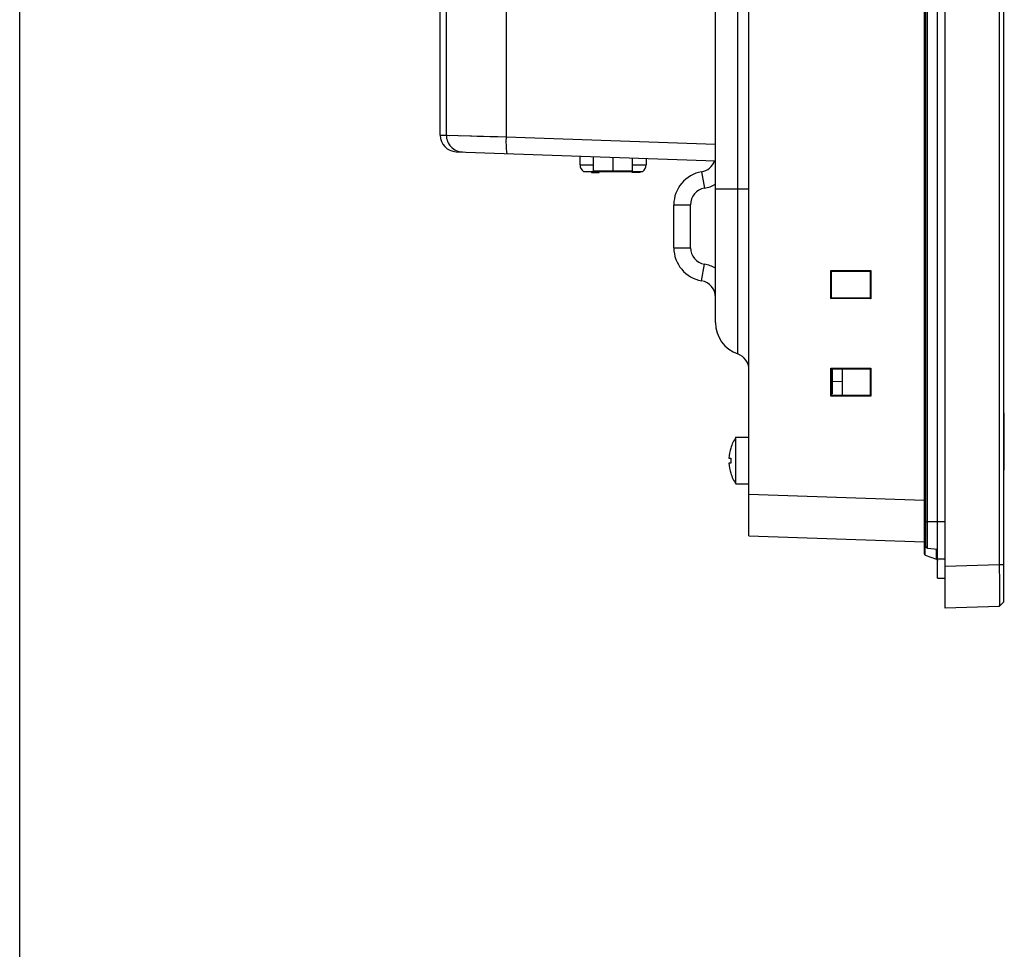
# Model space of a CAD drawing. Header units: millimetres. Extents: x 0 to 1189, y 0 to 841.
# Tile 6 of 28: x 0 to 118, y 297 to 409. Entities that reach past the tile are written whole.
import ezdxf

# ---------------------------------------------------------------- set-up
doc = ezdxf.new("R2010")
doc.units = ezdxf.units.MM
doc.header["$LTSCALE"] = 65.395
for name, color, linetype in [('D_SUB_09P-SHAPE', 7, 'CONTINUOUS'), ('FR_HOST_COVER-LOCK-SHAPE', 7, 'CONTINUOUS'), ('FRONT_CASE-RC12_-SHAPE', 7, 'CONTINUOUS'), ('GASKET-TOPRC12W_REV01_REA-SHAPE', 7, 'CONTINUOUS'), ('GASKET-TOPRC12W_REV02_-SHAPE', 7, 'CONTINUOUS'), ('ISO7045-M3X5-4_8-SHAPE', 7, 'CONTINUOUS'), ('REAR_CASE-RC12-SHAPE', 7, 'CONTINUOUS'), ('REAR_COVER_RC1200WD-SHAPE', 7, 'CONTINUOUS'), ('STANDOFF_NTHRU_M8_-SHAPE', 7, 'CONTINUOUS'), ('TOPRC1200-FORMAT', 7, 'CONTINUOUS')]:
    doc.layers.add(name, color=color, linetype=linetype)

msp = doc.modelspace()

# ---------------------------------------------------------------- linework, layer by layer
at = {"layer": 'D_SUB_09P-SHAPE', "color": 7, "linetype": 'Continuous'}
for p, q in [((67.14424, 391.312508), (67.14424, 392.376886)), ((68.74924, 390.562508), (68.74924, 392.320839)), ((71.09424, 390.562508), (71.09424, 392.238949)), ((73.43924, 390.562508), (73.43924, 392.15706)), ((75.04424, 392.101012), (75.04424, 391.312508)), ((67.14424, 391.312508), (68.74924, 391.312508)), ((67.54424, 390.512508), (74.64424, 390.512508)), ((68.49424, 390.512508), (68.49424, 390.412508)), ((73.43924, 390.562508), (68.74924, 390.562508)), ((69.44424, 390.412508), (69.44424, 390.512508)), ((73.39424, 390.412508), (73.39424, 390.512508)), ((73.414452, 390.412508), (73.414452, 390.512508)), ((73.43924, 391.312508), (75.04424, 391.312508)), ((73.475091, 390.412508), (73.475091, 390.512508)), ((73.555942, 390.412508), (73.555942, 390.512508)), ((73.657006, 390.412508), (73.657006, 390.512508)), ((73.798495, 390.412508), (73.798495, 390.512508)), ((73.939984, 390.412508), (73.939984, 390.512508)), ((74.081474, 390.412508), (74.081474, 390.512508)), ((74.182537, 390.412508), (74.182537, 390.512508)), ((74.263388, 390.412508), (74.263388, 390.512508)), ((74.324027, 390.412508), (74.324027, 390.512508)), ((74.34424, 390.412508), (74.34424, 390.512508)), ((68.49424, 390.412508), (69.44424, 390.412508)), ((74.34424, 390.412508), (73.39424, 390.412508))]:
    msp.add_line(p, q, dxfattribs=at)
for centre, radius, start, end in [((68.14424, 391.312508), 1, 180, 233.13010235), ((68.452401, 390.85811), 1.537173, 347.0071119, 348.8707099), ((71.452401, 390.85811), 1.537173, 347.0071119, 348.8707099), ((74.04424, 391.312508), 1, 306.86989765, 0)]:
    msp.add_arc(centre, radius, start, end, dxfattribs=at)
at = {"layer": 'FR_HOST_COVER-LOCK-SHAPE', "color": 7, "linetype": 'Continuous'}
for p, q in [((117.87424, 361.162508), (117.97424, 361.162508)), ((117.97424, 354.869614), (117.97424, 361.455401)), ((117.87424, 355.162508), (117.97424, 355.162508))]:
    msp.add_line(p, q, dxfattribs=at)
for centre, start, end in [((117.77424, 361.455401), 0, 59.94200561), ((117.77424, 354.869614), 300.05799439, 0)]:
    msp.add_arc(centre, 0.2, start, end, dxfattribs=at)
at = {"layer": 'FRONT_CASE-RC12_-SHAPE', "color": 7, "linetype": 'Continuous'}
for p, q in [((110.87424, 338.162508), (110.87424, 592.062508)), ((117.87424, 591.318062), (117.87424, 338.906953)), ((117.374544, 586.838558), (117.374544, 343.386457)), ((87.37424, 346.847273), (87.37424, 583.377742)), ((97.191227, 378.6455), (101.964194, 378.652484)), ((97.191227, 378.6455), (97.261349, 378.575395)), ((97.191227, 375.279515), (97.191227, 378.6455)), ((97.261349, 378.575395), (101.887123, 378.575395)), ((97.261349, 375.349621), (97.261349, 378.575395)), ((101.964194, 378.652484), (101.887123, 378.575395)), ((101.887123, 378.575395), (101.887123, 375.349621)), ((101.964194, 378.652484), (101.964194, 375.272531)), ((97.191227, 375.279515), (97.261349, 375.349621)), ((101.964194, 375.272531), (97.191227, 375.279515)), ((101.887123, 375.349621), (97.261349, 375.349621)), ((101.964194, 375.272531), (101.887123, 375.349621)), ((97.191227, 366.9455), (101.964194, 366.952484)), ((97.191227, 366.9455), (97.261349, 366.875395)), ((97.191227, 363.579515), (97.191227, 366.9455)), ((101.964194, 366.952484), (101.887123, 366.875395)), ((101.964194, 366.952484), (101.964194, 363.572531)), ((97.261349, 366.875395), (101.887123, 366.875395)), ((97.261349, 363.649621), (97.261349, 366.875395)), ((98.57424, 366.832759), (97.37424, 366.822287)), ((98.57424, 363.649621), (98.57424, 366.875395)), ((101.887123, 366.875395), (101.887123, 363.649621)), ((98.57424, 365.332816), (97.37424, 365.322344)), ((97.191227, 363.579515), (97.261349, 363.649621)), ((101.964194, 363.572531), (97.191227, 363.579515)), ((101.887123, 363.649621), (97.261349, 363.649621)), ((101.964194, 363.572531), (101.887123, 363.649621)), ((87.37424, 351.844228), (108.374412, 351.110885)), ((87.37424, 346.847273), (108.374412, 346.113931)), ((117.374544, 343.386457), (110.87424, 343.159462)), ((117.87424, 343.386457), (117.374544, 343.386457)), ((117.87424, 338.906953), (117.374544, 338.389503)), ((117.87424, 338.906953), (117.374609, 338.389538)), ((117.374544, 338.389503), (110.87424, 338.162508))]:
    msp.add_line(p, q, dxfattribs=at)
msp.add_open_spline([(117.374544, 343.386457), (117.375715, 343.062033), (117.377789, 342.425757), (117.380134, 341.502039), (117.381606, 340.650673), (117.382093, 340.001451), (117.38195, 339.542277), (117.381605, 339.251027), (117.381042, 338.999387), (117.38022, 338.789798), (117.379401, 338.642324), (117.37844, 338.546916), (117.377999, 338.492495), (117.376784, 338.450224), (117.377295, 338.418777), (117.374396, 338.401189), (117.37622, 338.391204), (117.374609, 338.389538)], degree=3, knots=[0, 0, 0, 0, 0.1947718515, 0.3819942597, 0.5545625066, 0.7058958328, 0.7717590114, 0.8302306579, 0.8807505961, 0.9228302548, 0.9560689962, 0.9692673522, 0.9801444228, 0.9886732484, 0.9948313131, 0.9986081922, 1, 1, 1, 1], dxfattribs=at)
at = {"layer": 'GASKET-TOPRC12W_REV01_REA-SHAPE', "color": 7, "linetype": 'Continuous'}
for p, q in [((108.374412, 583.993931), (108.374412, 344.731138)), ((108.505836, 344.542639), (108.505836, 584.093912)), ((108.374412, 351.712508), (108.57424, 351.712508)), ((108.505836, 344.542639), (109.842644, 344.05608)), ((109.842644, 344.05608), (109.842644, 345.26827)), ((109.97424, 341.762508), (109.97424, 344.062508)), ((109.97424, 341.762508), (110.87424, 341.762508))]:
    msp.add_line(p, q, dxfattribs=at)
msp.add_arc((108.579754, 344.731162), 0.205342, 180.00566724, 186.00155771, dxfattribs=at)
msp.add_open_spline([(108.374412, 344.731138), (108.374413, 344.690988), (108.399344, 344.608546), (108.46807, 344.556384), (108.505836, 344.542639)], degree=3, knots=[0, 0, 0, 0, 0.4997622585, 1, 1, 1, 1], dxfattribs=at)
for points in [[(109.842644, 344.05608), (109.88032, 344.042367), (109.915073, 344.0157), (109.93807, 343.982857)], [(109.93807, 343.982857), (109.961067, 343.950014), (109.97424, 343.908236), (109.97424, 343.868142)]]:
    msp.add_open_spline(points, degree=3, dxfattribs=at)
at = {"layer": 'GASKET-TOPRC12W_REV02_-SHAPE', "color": 7, "linetype": 'Continuous'}
for p, q in [((109.97424, 344.062508), (109.97424, 591.162508)), ((108.57424, 345.562508), (108.57424, 589.662508)), ((108.756808, 345.363269), (108.756808, 589.861747)), ((108.57424, 348.562508), (110.87424, 348.562508)), ((108.756808, 345.363269), (109.97424, 345.256757)), ((110.87424, 344.062508), (109.97424, 344.062508))]:
    msp.add_line(p, q, dxfattribs=at)
msp.add_arc((108.77424, 345.562508), 0.2, 180, 265, dxfattribs=at)
at = {"layer": 'ISO7045-M3X5-4_8-SHAPE', "color": 7, "linetype": 'Continuous'}
for p, q in [((85.822768, 358.662508), (87.37424, 358.662508)), ((85.822768, 353.062508), (85.822768, 358.662508)), ((85.195529, 357.362508), (85.204979, 357.362508)), ((84.983264, 356.162508), (85.204979, 356.162508)), ((85.204979, 355.562508), (84.983264, 355.562508)), ((85.204979, 354.362508), (85.195529, 354.362508)), ((85.822768, 353.062508), (87.37424, 353.062508))]:
    msp.add_line(p, q, dxfattribs=at)
for radius, start, end in [(5, 145.94420226, 162.54239688), (4.990992, 162.5098725, 176.55397131), (4.990992, 183.44602869, 197.4901275), (4.769696, 176.39388186, 183.60611814), (5, 197.45760312, 214.05579774)]:
    msp.add_arc((89.965231, 355.862508), radius, start, end, dxfattribs=at)
at = {"layer": 'REAR_CASE-RC12-SHAPE', "color": 7, "linetype": 'Continuous'}
for p, q in [((83.37424, 372.418296), (83.37424, 565.383853)), ((86.040906, 368.64706), (86.040906, 462.062508)), ((81.707573, 390.490481), (82.040906, 388.518455)), ((83.37424, 388.427227), (87.37424, 388.427212)), ((78.37424, 386.546428), (80.37424, 386.546428)), ((78.37424, 381.378587), (78.37424, 386.546428)), ((80.37424, 381.378587), (80.37424, 386.546428)), ((78.37424, 381.378587), (80.37424, 381.378587)), ((81.707573, 377.434534), (82.040906, 379.406561))]:
    msp.add_line(p, q, dxfattribs=at)
for centre, radius, start, end in [((81.37424, 392.462508), 2, 279.59406823, 341.05766441), ((82.37424, 386.546428), 4, 99.59406823, 180), ((82.37424, 386.546428), 2, 99.59406823, 180), ((81.37424, 392.462508), 4, 279.59406823, 300.02237967), ((82.37424, 381.378587), 4, 180, 260.40593177), ((82.37424, 381.378587), 2, 180, 260.40593177), ((81.37424, 375.462508), 4, 59.97762033, 80.40593177), ((81.37424, 375.462508), 2, 0, 80.40593177), ((87.37424, 372.418296), 4, 180, 250.52877937), ((85.37424, 366.761441), 2, 0, 70.52877937)]:
    msp.add_arc(centre, radius, start, end, dxfattribs=at)
at = {"layer": 'REAR_COVER_RC1200WD-SHAPE', "color": 7, "linetype": 'Continuous'}
for p, q in [((50.37424, 394.893885), (50.37424, 539.868039)), ((51.117788, 412.462178), (51.117788, 394.867963)), ((58.276611, 411.811285), (58.276611, 394.680469)), ((50.37424, 394.893885), (51.117788, 394.867963)), ((51.117788, 394.867963), (58.276611, 394.680469)), ((52.821326, 394.823296), (54.120508, 394.789377)), ((54.827653, 394.770799), (55.573138, 394.751314)), ((56.380982, 394.73012), (57.289171, 394.706416)), ((58.276611, 394.680469), (83.37424, 393.804041)), ((52.304441, 392.895104), (83.37424, 391.810122))]:
    msp.add_line(p, q, dxfattribs=at)
msp.add_lwpolyline([(51.117788, 394.867963), (51.222374, 394.865076), (51.455597, 394.859115)], dxfattribs=at)
msp.add_arc((52.37424, 394.893885), 2, 180, 268, dxfattribs=at)
for points, knots in [([(51.117788, 394.867963), (51.117767, 394.368532), (51.524322, 393.330014), (52.54784, 392.886604), (53.046752, 392.869182)], [0, 0, 0, 0, 0.5001077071, 1, 1, 1, 1]), ([(58.276611, 394.680469), (58.267828, 394.42619), (58.260537, 393.956232), (58.276694, 393.400863), (58.306446, 393.042782), (58.336032, 392.854537), (58.361005, 392.745488), (58.397264, 392.682338), (58.415869, 392.681688)], [0, 0, 0, 0, 0.3771121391, 0.6972423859, 0.8205185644, 0.9132333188, 0.9724080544, 1, 1, 1, 1])]:
    msp.add_open_spline(points, degree=3, knots=knots, dxfattribs=at)
at = {"layer": 'STANDOFF_NTHRU_M8_-SHAPE', "color": 7, "linetype": 'Continuous'}
for q in [(97.37424, 366.875395), (97.261349, 363.862508)]:
    msp.add_line((97.37424, 363.862508), q, dxfattribs=at)
at = {"layer": 'TOPRC1200-FORMAT', "color": 7, "linetype": 'Continuous'}
msp.add_line((0, 0), (0, 841), dxfattribs=at)

doc.saveas('drawing.dxf')
